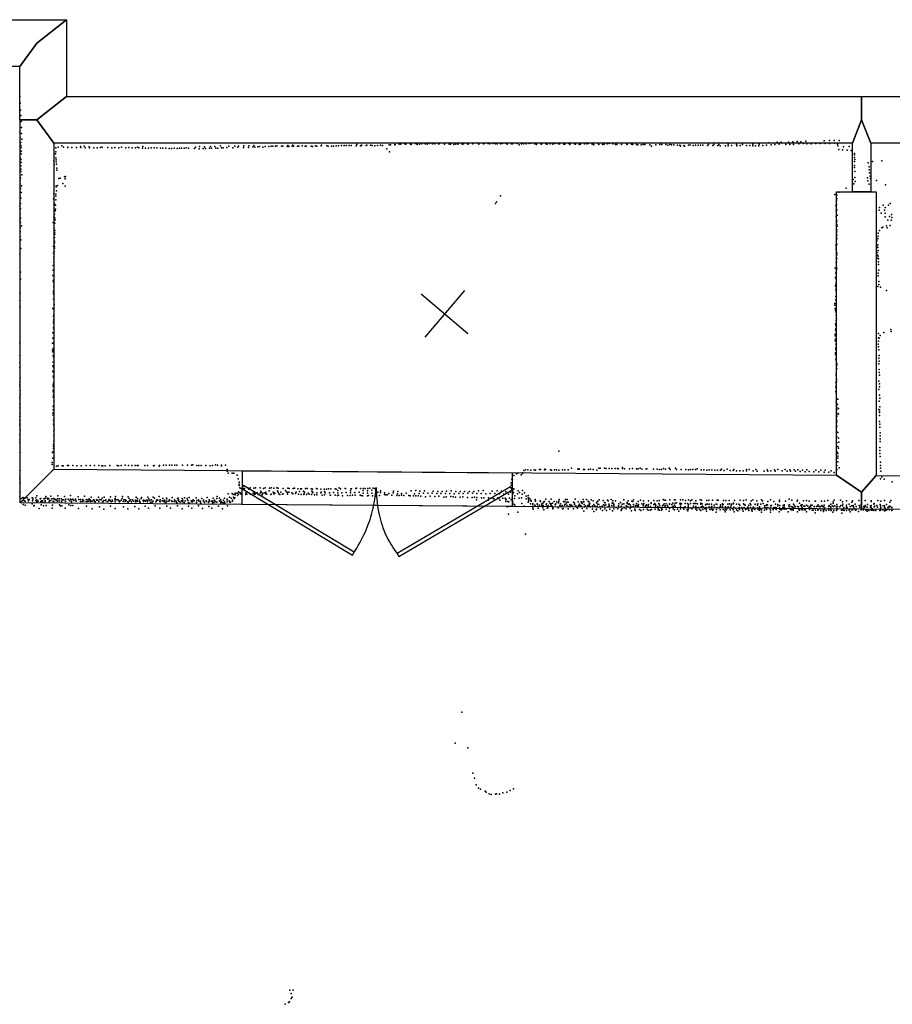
# Model space of a CAD drawing. Header units: millimetres. Extents: x -32813 to 10799, y -19025 to 25907.
# Tile 25 of 31: x -15243 to -9549, y 13025 to 19450. Entities that reach past the tile are written whole.
import ezdxf

# ---------------------------------------------------------------- set-up
doc = ezdxf.new("R2010")
doc.units = ezdxf.units.MM
for name, color, linetype in [('DOORS', 7, 'Continuous'), ('P', 9, 'Continuous'), ('PANOS', 10, 'Continuous'), ('ROOMS', 1, 'Continuous'), ('WALLS', 3, 'Continuous')]:
    doc.layers.add(name, color=color, linetype=linetype)

# ---------------------------------------------------------------- blocks, each defined once
blk = doc.blocks.new('2-Double_3F')
for points in [[(-803.047, 5.11842), (-144.478, 395.382), (-134.282, 378.176), (-792.851, -12.0874), (-803.047, 5.11842)], [(-134.282, 378.176), (-119.32, 354.081), (-109.98, 338.172), (-101.133, 322.376), (-92.7658, 306.684), (-84.8675, 291.087), (-77.4254, 275.576), (-70.4273, 260.141), (-63.861, 244.774), (-57.7142, 229.467), (-51.9747, 214.209), (-46.6303, 198.992), (-41.6688, 183.807), (-37.078, 168.646), (-32.8455, 153.498), (-28.9593, 138.355), (-25.407, 123.208), (-22.1765, 108.049), (-19.2555, 92.867), (-16.6317, 77.6544), (-14.2931, 62.402), (-12.2272, 47.1006), (-10.422, 31.7413), (-8.86523, 16.3152), (-6.96899, -6.96899)], [(-6.96899, -6.96899), (-5.64674, 24.0467), (-4.27553, 44.0225), (-2.51777, 63.4584), (-0.37793, 82.3727), (2.13953, 100.783), (5.03013, 118.709), (8.2894, 136.167), (11.9129, 153.176), (15.8961, 169.754), (20.2346, 185.919), (24.9238, 201.69), (29.9595, 217.085), (35.3369, 232.121), (41.0518, 246.818), (47.0996, 261.192), (53.4758, 275.263), (60.176, 289.048), (67.1957, 302.566), (74.5305, 315.834), (82.1759, 328.872), (90.1273, 341.697), (98.3804, 354.327), (106.931, 366.78), (120.303, 385.169)], [(130.58, 402.327), (799.603, 1.60988), (789.326, -15.5479), (120.303, 385.169), (130.58, 402.327)]]:
    blk.add_lwpolyline(points)

msp = doc.modelspace()

# ---------------------------------------------------------------- linework, layer by layer
at = {"layer": 'DOORS'}
msp.add_lwpolyline([(-13788.8, 16506.9), (-12028.8, 16493.7), (-12030.5, 16273.7), (-13790.4, 16286.9), (-13788.8, 16506.9)], dxfattribs=at)
at = {"layer": 'P'}
for p in [(-15241, 18949), (-15239, 18905), (-15238, 18861), (-15235, 18825), (-15233, 18785), (-15242, 18717), (-15231, 18748), (-15230, 18708), (-15240, 18679), (-15236, 18649), (-15228, 18671), (-12792, 18637), (-12766, 18638), (-12756, 18639), (-12730, 18640), (-12724, 18639), (-12693, 18639), (-12688, 18637), (-12659, 18642), (-12650, 18636), (-12634, 18638), (-12618, 18641), (-12598, 18641), (-12583, 18638), (-12569, 18642), (-12549, 18641), (-12534, 18640), (-12510, 18640), (-12505, 18640), (-12471, 18641), (-12470, 18639), (-12441, 18639), (-12431, 18639), (-12411, 18637), (-12396, 18638), (-12381, 18639), (-12356, 18639), (-12346, 18640), (-12321, 18640), (-12317, 18639), (-12285, 18640), (-12249, 18641), (-12246, 18638), (-12217, 18641), (-12212, 18642), (-12186, 18642), (-12175, 18640), (-12154, 18642), (-12138, 18641), (-12127, 18640), (-12105, 18641), (-12094, 18642), (-12066, 18642), (-12062, 18638), (-12033, 18640), (-12027, 18641), (-11997, 18643), (-11968, 18640), (-11956, 18641), (-11937, 18641), (-11919, 18643), (-11905, 18644), (-11882, 18641), (-11875, 18642), (-11871, 18636), (-11843, 18641), (-11838, 18639), (-11810, 18641), (-11800, 18639), (-11782, 18641), (-11764, 18638), (-11748, 18642), (-11728, 18640), (-11721, 18640), (-11692, 18639), (-11685, 18638), (-11660, 18642), (-11653, 18636), (-11652, 18642), (-11623, 18641), (-11616, 18639), (-11593, 18637), (-11584, 18639), (-11558, 18641), (-11542, 18640), (-11533, 18642), (-11508, 18639), (-11501, 18639), (-11466, 18639), (-11440, 18636), (-11430, 18638), (-11409, 18640), (-11397, 18643), (-11372, 18640), (-11355, 18636), (-11346, 18636), (-11281, 18639), (-11250, 18638), (-11241, 18636), (-11000, 18636), (-10748, 18636), (-10713, 18637), (-10680, 18636), (-10621, 18638), (-10565, 18637), (-10526, 18637), (-10459, 18639), (-10417, 18639), (-10356, 18647), (-10316, 18636), (-10301, 18652), (-10287, 18638), (-10275, 18652), (-10227, 18651), (-10218, 18636), (-10198, 18653), (-10194, 18636), (-10170, 18655), (-10158, 18641), (-10145, 18654), (-10129, 18642), (-10113, 18657), (-10106, 18640), (-10078, 18641), (-10047, 18643), (-10019, 18642), (-9994, 18659), (-9988, 18643), (-9959, 18662), (-9959, 18643), (-9929, 18662), (-9927, 18644), (-9907, 18639), (-9896, 18662), (-15236, 18629), (-15234, 18617), (-15234, 18593), (-15234, 18576), (-15009, 18576), (-15008, 18614), (-15008, 18589), (-14991, 18618), (-14968, 18627), (-14958, 18618), (-14929, 18619), (-14928, 18617), (-14902, 18617), (-14872, 18617), (-14847, 18623), (-14843, 18616), (-14823, 18625), (-14815, 18615), (-14790, 18620), (-14787, 18615), (-14760, 18614), (-14737, 18615), (-14715, 18616), (-14705, 18618), (-14668, 18617), (-14641, 18615), (-14621, 18617), (-14596, 18615), (-14579, 18618), (-14550, 18614), (-14530, 18616), (-14508, 18615), (-14487, 18614), (-14475, 18619), (-14466, 18615), (-14441, 18612), (-14440, 18623), (-14421, 18612), (-14403, 18613), (-14384, 18614), (-14366, 18614), (-14348, 18614), (-14324, 18611), (-14308, 18612), (-14290, 18613), (-14268, 18610), (-14252, 18610), (-14235, 18611), (-14216, 18609), (-14201, 18611), (-14187, 18611), (-14170, 18612), (-14157, 18614), (-14141, 18613), (-14103, 18609), (-14096, 18619), (-14072, 18607), (-14069, 18623), (-14046, 18610), (-14038, 18621), (-14031, 18609), (-14005, 18612), (-13997, 18623), (-13991, 18612), (-13970, 18624), (-13964, 18611), (-13951, 18612), (-13933, 18628), (-13927, 18614), (-13915, 18614), (-13891, 18616), (-13878, 18626), (-13851, 18614), (-13839, 18625), (-13820, 18618), (-13815, 18626), (-13783, 18617), (-13781, 18628), (-13750, 18617), (-13747, 18627), (-13721, 18621), (-13714, 18629), (-13708, 18619), (-13689, 18620), (-13679, 18622), (-13657, 18619), (-13640, 18623), (-13618, 18622), (-13601, 18625), (-13592, 18625), (-13573, 18625), (-13566, 18627), (-13535, 18625), (-13526, 18625), (-13497, 18623), (-13493, 18630), (-13487, 18622), (-13465, 18626), (-13460, 18632), (-13456, 18626), (-13430, 18625), (-13422, 18626), (-13400, 18628), (-13381, 18626), (-13374, 18626), (-13342, 18625), (-13333, 18624), (-13312, 18627), (-13304, 18625), (-13275, 18627), (-13273, 18631), (-13239, 18627), (-13231, 18626), (-13209, 18625), (-13195, 18625), (-13177, 18628), (-13163, 18627), (-13144, 18629), (-13125, 18629), (-13113, 18630), (-13093, 18629), (-13081, 18629), (-13048, 18627), (-13043, 18635), (-13018, 18628), (-13012, 18632), (-13012, 18629), (-12983, 18630), (-12978, 18631), (-12954, 18631), (-12943, 18630), (-12925, 18628), (-12909, 18630), (-12888, 18632), (-12876, 18629), (-12847, 18607), (-12833, 18633), (-12830, 18588), (-12823, 18633), (-12796, 18634), (-11983, 18634), (-11497, 18634), (-11463, 18635), (-11317, 18635), (-11278, 18635), (-11219, 18635), (-11210, 18634), (-11187, 18634), (-11175, 18635), (-11163, 18635), (-11131, 18633), (-11121, 18626), (-11093, 18633), (-11066, 18635), (-11053, 18635), (-11027, 18635), (-11013, 18632), (-10989, 18634), (-10974, 18634), (-10950, 18631), (-10935, 18632), (-10931, 18626), (-10909, 18630), (-10904, 18626), (-10878, 18631), (-10867, 18633), (-10849, 18630), (-10834, 18631), (-10815, 18632), (-10801, 18631), (-10786, 18631), (-10754, 18630), (-10721, 18629), (-10687, 18629), (-10672, 18628), (-10638, 18627), (-10619, 18628), (-10598, 18629), (-10563, 18627), (-10541, 18629), (-10501, 18629), (-10478, 18629), (-10460, 18628), (-10442, 18627), (-10421, 18627), (-10394, 18630), (-10369, 18631), (-10339, 18634), (-10244, 18635), (-9904, 18628), (-9899, 18603), (-9873, 18601), (-9867, 18620), (-9844, 18599), (-9831, 18622), (-9817, 18597), (-9795, 18578), (-15238, 18545), (-15235, 18537), (-15233, 18518), (-15020, 18532), (-15007, 18549), (-15005, 18535), (-15004, 18522), (-15002, 18508), (-9796, 18568), (-9796, 18524), (-9795, 18552), (-9793, 18539), (-9706, 18516), (-9679, 18524), (-9617, 18529), (-15236, 18476), (-15236, 18459), (-15235, 18497), (-15018, 18505), (-15001, 18469), (-15000, 18482), (-9796, 18485), (-9795, 18498), (-9794, 18459), (-9701, 18490), (-9701, 18470), (-9698, 18450), (-15239, 18400), (-15239, 18380), (-15238, 18417), (-15229, 18437), (-14988, 18415), (-14978, 18416), (-14962, 18381), (-14950, 18426), (-14945, 18411), (-14943, 18427), (-9804, 18407), (-9800, 18379), (-9793, 18420), (-9791, 18395), (-9711, 18419), (-9708, 18399), (-9693, 18429), (-9692, 18413), (-9653, 18401), (-15238, 18349), (-15234, 18323), (-15230, 18366), (-15019, 18317), (-15005, 18364), (-15004, 18359), (-15003, 18334), (-14997, 18369), (-14945, 18363), (-9895, 18324), (-9851, 18350), (-9700, 18378), (-9594, 18373), (-15240, 18298), (-15237, 18251), (-15236, 18285), (-15023, 18281), (-15008, 18311), (-15008, 18298), (-15008, 18275), (-12139, 18250), (-12131, 18261), (-12106, 18302), (-9923, 18309), (-9913, 18269), (-9912, 18306), (-9912, 18281), (-9564, 18251), (-15241, 18233), (-15238, 18216), (-15015, 18248), (-15011, 18204), (-15010, 18239), (-15010, 18215), (-9918, 18238), (-9916, 18202), (-9913, 18244), (-9910, 18209), (-9634, 18207), (-9632, 18225), (-9622, 18187), (-9609, 18240), (-9599, 18207), (-9595, 18224), (-9595, 18187), (-9574, 18239), (-15242, 18142), (-15239, 18184), (-15238, 18155), (-15238, 18126), (-15024, 18126), (-15020, 18161), (-15015, 18181), (-15014, 18157), (-15013, 18122), (-15012, 18145), (-9916, 18165), (-9914, 18130), (-9910, 18138), (-9908, 18175), (-9595, 18163), (-9578, 18142), (-9567, 18166), (-9556, 18143), (-9554, 18180), (-9553, 18160), (-15240, 18093), (-15239, 18065), (-15232, 18105), (-15018, 18088), (-15016, 18061), (-15014, 18075), (-9912, 18078), (-9911, 18067), (-9910, 18114), (-9909, 18103), (-9641, 18057), (-9633, 18075), (-9617, 18092), (-9610, 18097), (-9588, 18106), (-9582, 18092), (-9564, 18107), (-15240, 18035), (-15236, 18013), (-15016, 17994), (-15015, 18029), (-15015, 18006), (-15013, 18051), (-9913, 18032), (-9911, 18020), (-9910, 18044), (-9649, 18025), (-9649, 18007), (-9643, 18020), (-9642, 18038), (-15236, 17958), (-15022, 17972), (-15018, 17937), (-15015, 17971), (-15015, 17959), (-9917, 17979), (-9915, 17962), (-9915, 17951), (-9911, 17986), (-9648, 17969), (-9647, 17932), (-9644, 17982), (-9644, 17964), (-9641, 17944), (-15242, 17923), (-15022, 17926), (-15020, 17904), (-15020, 17870), (-15019, 17892), (-9914, 17870), (-9912, 17893), (-9911, 17916), (-9910, 17928), (-9646, 17913), (-9644, 17894), (-9641, 17907), (-9640, 17871), (-9639, 17889), (-15237, 17803), (-15024, 17847), (-15024, 17815), (-9921, 17829), (-9916, 17864), (-9916, 17802), (-9913, 17836), (-9912, 17825), (-9639, 17852), (-9638, 17815), (-15238, 17757), (-15027, 17780), (-15024, 17748), (-15022, 17737), (-15021, 17781), (-9919, 17768), (-9918, 17796), (-9916, 17757), (-9641, 17797), (-9641, 17778), (-9638, 17741), (-15023, 17681), (-15021, 17704), (-15020, 17714), (-9919, 17712), (-9918, 17723), (-9917, 17689), (-9916, 17678), (-9915, 17735), (-9643, 17709), (-9636, 17722), (-9626, 17704), (-9587, 17684), (-15242, 17618), (-15239, 17666), (-15022, 17670), (-15022, 17659), (-15022, 17626), (-9918, 17644), (-9917, 17622), (-15242, 17577), (-15027, 17565), (-15021, 17560), (-15018, 17592), (-9923, 17599), (-9923, 17588), (-9921, 17566), (-9920, 17555), (-9917, 17544), (-15023, 17515), (-15023, 17482), (-15021, 17527), (-15021, 17494), (-9915, 17522), (-9915, 17488), (-9914, 17499), (-15023, 17471), (-15023, 17442), (-15023, 17438), (-9919, 17466), (-9919, 17421), (-9918, 17455), (-9917, 17432), (-9559, 17428), (-9556, 17415), (-15027, 17407), (-15026, 17373), (-15023, 17405), (-15022, 17372), (-9922, 17399), (-9921, 17388), (-9921, 17354), (-9919, 17366), (-9639, 17403), (-9639, 17375), (-9639, 17352), (-9635, 17371), (-9628, 17390), (-9605, 17408), (-15242, 17341), (-15028, 17340), (-15028, 17294), (-15025, 17304), (-15022, 17337), (-9918, 17332), (-9917, 17310), (-9917, 17298), (-9641, 17333), (-9640, 17315), (-9637, 17296), (-15241, 17259), (-15027, 17282), (-15024, 17259), (-15023, 17248), (-9920, 17277), (-9919, 17265), (-9917, 17231), (-9916, 17242), (-9636, 17241), (-9635, 17259), (-9635, 17222), (-15242, 17181), (-15241, 17213), (-15027, 17191), (-15025, 17215), (-15023, 17182), (-9912, 17207), (-9911, 17196), (-9911, 17174), (-9636, 17204), (-9634, 17167), (-15239, 17113), (-15027, 17157), (-15024, 17125), (-15023, 17148), (-15022, 17115), (-9915, 17140), (-9915, 17128), (-9914, 17094), (-9913, 17105), (-9634, 17148), (-9633, 17130), (-15242, 17056), (-15241, 17084), (-15241, 17069), (-15240, 17032), (-15024, 17068), (-15024, 17056), (-15024, 17032), (-15022, 17079), (-9917, 17083), (-9917, 17049), (-9915, 17060), (-9636, 17092), (-9636, 17036), (-9633, 17074), (-9632, 17055), (-15241, 16991), (-15241, 16978), (-15239, 17006), (-15025, 17022), (-15024, 16987), (-15023, 17000), (-9917, 17025), (-9915, 17013), (-9914, 16979), (-9905, 16974), (-9632, 16999), (-9631, 16980), (-15241, 16942), (-15241, 16918), (-15024, 16929), (-15024, 16905), (-15021, 16964), (-15021, 16918), (-9915, 16955), (-9914, 16944), (-9912, 16907), (-9911, 16919), (-9907, 16939), (-9901, 16914), (-9636, 16906), (-9634, 16961), (-9632, 16905), (-9631, 16924), (-15241, 16860), (-15239, 16885), (-15026, 16882), (-15024, 16869), (-15020, 16847), (-9911, 16872), (-9910, 16883), (-9910, 16860), (-9910, 16836), (-9901, 16878), (-9633, 16892), (-9632, 16886), (-9632, 16867), (-15242, 16835), (-15242, 16814), (-15241, 16805), (-15240, 16774), (-15022, 16835), (-15022, 16810), (-15021, 16800), (-15017, 16777), (-9913, 16789), (-9910, 16824), (-9910, 16800), (-9633, 16829), (-9630, 16811), (-9630, 16792), (-15242, 16709), (-15241, 16742), (-15021, 16739), (-15020, 16764), (-9914, 16764), (-9911, 16728), (-9904, 16757), (-9900, 16719), (-9629, 16754), (-9629, 16716), (-9628, 16735), (-15242, 16691), (-15023, 16664), (-15023, 16652), (-15022, 16678), (-15021, 16702), (-9910, 16690), (-9905, 16664), (-9901, 16655), (-9899, 16693), (-9631, 16658), (-9629, 16697), (-15240, 16625), (-15028, 16625), (-15026, 16588), (-15024, 16630), (-11726, 16634), (-9909, 16628), (-9905, 16602), (-9905, 16589), (-9904, 16620), (-9631, 16639), (-9630, 16620), (-9628, 16600), (-15031, 16560), (-15030, 16548), (-15003, 16537), (-14992, 16538), (-14966, 16538), (-14960, 16539), (-14930, 16540), (-14924, 16542), (-14896, 16540), (-14869, 16539), (-14841, 16538), (-14809, 16540), (-14783, 16540), (-14754, 16541), (-14726, 16542), (-14706, 16539), (-14700, 16538), (-14684, 16539), (-14655, 16540), (-14607, 16541), (-14599, 16538), (-14580, 16541), (-14555, 16543), (-14533, 16542), (-14512, 16541), (-14489, 16542), (-14476, 16540), (-14469, 16541), (-14426, 16542), (-14408, 16541), (-14370, 16539), (-14365, 16542), (-14332, 16537), (-14330, 16540), (-14304, 16544), (-14286, 16544), (-14265, 16544), (-14249, 16544), (-14231, 16544), (-14217, 16543), (-14181, 16544), (-14148, 16543), (-14121, 16543), (-14112, 16546), (-14088, 16541), (-14073, 16541), (-14059, 16540), (-14029, 16540), (-14000, 16539), (-13984, 16541), (-13965, 16545), (-13953, 16544), (-13927, 16543), (-13927, 16538), (-13900, 16543), (-11852, 16516), (-11817, 16518), (-11642, 16523), (-11601, 16518), (-11595, 16519), (-11592, 16517), (-11519, 16517), (-11501, 16516), (-11464, 16523), (-11456, 16524), (-11427, 16523), (-11417, 16521), (-11397, 16521), (-11380, 16522), (-11358, 16521), (-11343, 16522), (-11337, 16520), (-11310, 16529), (-11309, 16521), (-11296, 16519), (-11264, 16520), (-11244, 16521), (-11219, 16520), (-11208, 16520), (-11194, 16523), (-11183, 16518), (-11154, 16519), (-11150, 16520), (-11107, 16517), (-11083, 16517), (-11067, 16515), (-11055, 16515), (-11042, 16521), (-11029, 16517), (-11006, 16523), (-10964, 16524), (-10958, 16516), (-10927, 16515), (-10865, 16515), (-10833, 16515), (-10822, 16520), (-10663, 16518), (-10626, 16517), (-10584, 16516), (-10501, 16515), (-10482, 16516), (-10439, 16516), (-10248, 16516), (-9910, 16540), (-9904, 16564), (-9896, 16525), (-9627, 16562), (-9627, 16542), (-9625, 16523), (-15242, 16509), (-15242, 16467), (-15242, 16452), (-13889, 16514), (-13889, 16504), (-13882, 16491), (-13856, 16491), (-13846, 16490), (-13824, 16477), (-13817, 16455), (-12031, 16452), (-12019, 16475), (-12002, 16486), (-11992, 16490), (-11971, 16480), (-11963, 16488), (-11962, 16494), (-11953, 16509), (-11943, 16512), (-11927, 16513), (-11908, 16511), (-11885, 16512), (-11878, 16510), (-11845, 16514), (-11819, 16513), (-11813, 16514), (-11780, 16513), (-11772, 16510), (-11753, 16513), (-11741, 16512), (-11726, 16511), (-11700, 16513), (-11685, 16512), (-11663, 16512), (-11565, 16514), (-11557, 16514), (-11532, 16514), (-11476, 16510), (-10998, 16514), (-10896, 16514), (-10879, 16513), (-10850, 16514), (-10797, 16513), (-10779, 16512), (-10760, 16510), (-10744, 16512), (-10726, 16512), (-10706, 16511), (-10689, 16511), (-10669, 16511), (-10646, 16508), (-10607, 16508), (-10587, 16508), (-10565, 16507), (-10544, 16507), (-10523, 16506), (-10501, 16506), (-10457, 16506), (-10431, 16504), (-10386, 16504), (-10365, 16512), (-10361, 16504), (-10342, 16506), (-10318, 16513), (-10314, 16504), (-10296, 16514), (-10267, 16506), (-10236, 16504), (-10217, 16512), (-10213, 16505), (-10190, 16512), (-10180, 16503), (-10166, 16513), (-10151, 16502), (-10135, 16511), (-10118, 16500), (-10106, 16512), (-10092, 16501), (-10060, 16500), (-10047, 16510), (-10028, 16499), (-10016, 16510), (-9994, 16498), (-9987, 16511), (-9964, 16497), (-9949, 16507), (-9928, 16496), (-9911, 16514), (-9625, 16455), (-9624, 16504), (-9617, 16466), (-9602, 16451), (-15242, 16427), (-13811, 16420), (-13811, 16411), (-13810, 16432), (-13806, 16395), (-13797, 16390), (-13786, 16392), (-13776, 16390), (-13751, 16394), (-13738, 16395), (-13716, 16394), (-13705, 16395), (-13674, 16396), (-13653, 16391), (-13641, 16396), (-13612, 16394), (-13603, 16396), (-13585, 16394), (-13564, 16396), (-13556, 16393), (-13523, 16390), (-13494, 16393), (-13485, 16392), (-13459, 16391), (-13450, 16393), (-13428, 16388), (-13410, 16388), (-13403, 16388), (-13377, 16391), (-13367, 16391), (-13340, 16388), (-13307, 16390), (-13301, 16389), (-13278, 16387), (-13256, 16387), (-13241, 16387), (-13227, 16388), (-13212, 16389), (-13185, 16388), (-13178, 16387), (-13158, 16395), (-13150, 16389), (-13119, 16392), (-13116, 16390), (-13083, 16389), (-13078, 16389), (-13050, 16392), (-13045, 16393), (-13020, 16391), (-13002, 16392), (-12989, 16392), (-12971, 16392), (-12959, 16393), (-12936, 16393), (-12925, 16392), (-12037, 16428), (-12035, 16412), (-12035, 16396), (-12028, 16448), (-12018, 16388), (-9550, 16435), (-15241, 16367), (-15241, 16337), (-15232, 16325), (-15222, 16332), (-15219, 16330), (-15216, 16323), (-15208, 16330), (-15195, 16331), (-15161, 16329), (-15157, 16327), (-15137, 16329), (-15130, 16344), (-15110, 16323), (-15104, 16326), (-15085, 16323), (-15077, 16327), (-15073, 16338), (-15063, 16327), (-15052, 16325), (-15039, 16341), (-15034, 16324), (-15023, 16326), (-14996, 16324), (-14994, 16342), (-14985, 16323), (-14983, 16323), (-14969, 16323), (-14951, 16339), (-14941, 16322), (-14926, 16322), (-14912, 16345), (-14862, 16337), (-14820, 16340), (-14789, 16324), (-14776, 16335), (-14729, 16334), (-14705, 16327), (-14692, 16334), (-14650, 16337), (-14619, 16326), (-14617, 16339), (-14575, 16325), (-14572, 16339), (-14534, 16337), (-14528, 16325), (-14483, 16334), (-14475, 16326), (-14451, 16325), (-14449, 16333), (-14407, 16335), (-14400, 16324), (-14371, 16334), (-14363, 16327), (-14333, 16338), (-14308, 16326), (-14284, 16327), (-14282, 16324), (-14248, 16333), (-14213, 16326), (-14208, 16328), (-14182, 16325), (-14167, 16330), (-14149, 16325), (-14138, 16332), (-14092, 16331), (-14054, 16326), (-14019, 16332), (-13981, 16327), (-13957, 16326), (-13955, 16338), (-13939, 16328), (-13907, 16327), (-13889, 16322), (-13882, 16356), (-13873, 16335), (-13863, 16328), (-13856, 16359), (-13850, 16352), (-13848, 16335), (-13843, 16325), (-13841, 16353), (-13838, 16329), (-13836, 16350), (-13834, 16360), (-13823, 16360), (-13821, 16345), (-13816, 16353), (-13815, 16369), (-13807, 16365), (-13801, 16361), (-13799, 16357), (-13794, 16351), (-13768, 16362), (-13767, 16351), (-13761, 16355), (-13748, 16362), (-13747, 16386), (-13739, 16353), (-13720, 16360), (-13712, 16360), (-13712, 16353), (-13706, 16353), (-13693, 16362), (-13686, 16351), (-13674, 16360), (-13670, 16373), (-13665, 16365), (-13660, 16349), (-13657, 16359), (-13646, 16363), (-13637, 16367), (-13637, 16356), (-13631, 16354), (-13615, 16375), (-13605, 16352), (-13601, 16355), (-13588, 16366), (-13584, 16357), (-13583, 16363), (-13578, 16358), (-13561, 16376), (-13556, 16366), (-13551, 16356), (-13546, 16351), (-13538, 16367), (-13528, 16353), (-13523, 16356), (-13508, 16378), (-13501, 16370), (-13495, 16364), (-13495, 16355), (-13486, 16368), (-13468, 16362), (-13460, 16356), (-13443, 16358), (-13441, 16364), (-13438, 16368), (-13424, 16355), (-13417, 16372), (-13406, 16352), (-13390, 16373), (-13389, 16351), (-13387, 16361), (-13385, 16367), (-13372, 16351), (-13360, 16360), (-13355, 16354), (-13338, 16351), (-13336, 16374), (-13332, 16386), (-13332, 16362), (-13329, 16368), (-13320, 16349), (-13305, 16363), (-13304, 16350), (-13277, 16363), (-13275, 16368), (-13269, 16348), (-13254, 16350), (-13253, 16372), (-13250, 16363), (-13222, 16362), (-13218, 16347), (-13214, 16347), (-13195, 16365), (-13185, 16347), (-13169, 16346), (-13168, 16377), (-13167, 16363), (-13163, 16347), (-13140, 16362), (-13136, 16344), (-13112, 16364), (-13103, 16346), (-13087, 16346), (-13085, 16375), (-13084, 16363), (-13071, 16348), (-13057, 16365), (-13054, 16348), (-13028, 16367), (-13022, 16347), (-13014, 16346), (-13005, 16344), (-13001, 16377), (-13001, 16361), (-12973, 16376), (-12973, 16361), (-12973, 16344), (-12966, 16346), (-12946, 16361), (-12944, 16379), (-12940, 16342), (-12924, 16343), (-12918, 16361), (-12917, 16341), (-12916, 16380), (-12911, 16365), (-12907, 16366), (-12894, 16345), (-12889, 16364), (-12888, 16375), (-12863, 16351), (-12862, 16362), (-12854, 16349), (-12846, 16350), (-12834, 16358), (-12815, 16347), (-12806, 16362), (-12803, 16374), (-12782, 16346), (-12778, 16357), (-12775, 16371), (-12767, 16345), (-12751, 16359), (-12751, 16347), (-12736, 16346), (-12722, 16360), (-12704, 16345), (-12696, 16344), (-12689, 16376), (-12674, 16343), (-12666, 16357), (-12658, 16378), (-12657, 16343), (-12642, 16343), (-12637, 16358), (-12631, 16374), (-12626, 16340), (-12607, 16361), (-12601, 16376), (-12594, 16336), (-12579, 16361), (-12565, 16340), (-12551, 16361), (-12544, 16374), (-12534, 16338), (-12522, 16358), (-12515, 16372), (-12507, 16340), (-12494, 16358), (-12486, 16372), (-12475, 16335), (-12465, 16358), (-12460, 16336), (-12457, 16373), (-12436, 16358), (-12429, 16339), (-12427, 16375), (-12415, 16337), (-12407, 16357), (-12399, 16335), (-12398, 16372), (-12377, 16358), (-12369, 16372), (-12368, 16334), (-12352, 16337), (-12349, 16358), (-12340, 16371), (-12321, 16333), (-12319, 16361), (-12309, 16372), (-12291, 16332), (-12289, 16361), (-12280, 16371), (-12275, 16334), (-12261, 16358), (-12261, 16332), (-12250, 16375), (-12231, 16358), (-12230, 16329), (-12219, 16377), (-12214, 16330), (-12202, 16356), (-12184, 16329), (-12172, 16359), (-12168, 16328), (-12160, 16373), (-12153, 16326), (-12150, 16324), (-12143, 16358), (-12128, 16376), (-12122, 16330), (-12117, 16325), (-12113, 16356), (-12099, 16374), (-12091, 16328), (-12084, 16354), (-12076, 16328), (-12071, 16370), (-12054, 16355), (-12046, 16327), (-12041, 16368), (-12030, 16329), (-12024, 16383), (-12024, 16356), (-12020, 16365), (-12015, 16325), (-12013, 16342), (-11994, 16356), (-11991, 16375), (-11984, 16328), (-11981, 16365), (-11968, 16330), (-11964, 16353), (-11962, 16378), (-11950, 16363), (-11939, 16340), (-11939, 16323), (-11926, 16346), (-11926, 16333), (-11922, 16327), (-11914, 16326), (-10222, 16322), (-15240, 16307), (-15221, 16287), (-15214, 16310), (-15207, 16282), (-15206, 16309), (-15187, 16319), (-15186, 16310), (-15180, 16319), (-15162, 16290), (-15159, 16310), (-15157, 16316), (-15150, 16277), (-15148, 16281), (-15137, 16312), (-15132, 16307), (-15131, 16316), (-15122, 16308), (-15115, 16261), (-15105, 16307), (-15102, 16284), (-15101, 16310), (-15093, 16311), (-15093, 16304), (-15087, 16278), (-15077, 16313), (-15077, 16305), (-15069, 16280), (-15059, 16321), (-15050, 16306), (-15049, 16312), (-15048, 16310), (-15040, 16312), (-15030, 16262), (-15028, 16282), (-15024, 16308), (-15021, 16307), (-15016, 16321), (-15006, 16320), (-15005, 16312), (-14996, 16308), (-14995, 16308), (-14985, 16310), (-14982, 16284), (-14977, 16277), (-14970, 16307), (-14969, 16309), (-14967, 16278), (-14961, 16316), (-14954, 16317), (-14946, 16263), (-14943, 16309), (-14943, 16305), (-14923, 16284), (-14918, 16313), (-14915, 16310), (-14912, 16321), (-14908, 16279), (-14904, 16304), (-14903, 16317), (-14895, 16321), (-14895, 16279), (-14889, 16312), (-14879, 16318), (-14878, 16321), (-14874, 16309), (-14858, 16261), (-14856, 16320), (-14847, 16320), (-14845, 16306), (-14835, 16307), (-14833, 16318), (-14831, 16320), (-14831, 16310), (-14824, 16309), (-14809, 16320), (-14808, 16305), (-14806, 16275), (-14799, 16317), (-14798, 16305), (-14796, 16308), (-14786, 16310), (-14783, 16318), (-14781, 16306), (-14775, 16308), (-14770, 16258), (-14769, 16309), (-14762, 16318), (-14757, 16315), (-14754, 16305), (-14750, 16304), (-14742, 16317), (-14742, 16315), (-14732, 16314), (-14727, 16305), (-14721, 16272), (-14720, 16319), (-14711, 16316), (-14702, 16302), (-14700, 16304), (-14697, 16313), (-14684, 16312), (-14681, 16318), (-14673, 16306), (-14662, 16314), (-14661, 16310), (-14659, 16319), (-14653, 16313), (-14650, 16276), (-14647, 16304), (-14640, 16314), (-14637, 16308), (-14621, 16317), (-14620, 16303), (-14620, 16303), (-14619, 16260), (-14618, 16316), (-14609, 16316), (-14600, 16316), (-14594, 16304), (-14592, 16310), (-14589, 16305), (-14581, 16315), (-14567, 16307), (-14565, 16272), (-14564, 16316), (-14555, 16316), (-14555, 16307), (-14549, 16312), (-14540, 16303), (-14538, 16258), (-14534, 16297), (-14528, 16308), (-14525, 16311), (-14519, 16316), (-14513, 16303), (-14507, 16316), (-14501, 16309), (-14492, 16273), (-14487, 16315), (-14487, 16304), (-14481, 16313), (-14479, 16307), (-14476, 16312), (-14474, 16309), (-14466, 16259), (-14461, 16315), (-14461, 16314), (-14460, 16305), (-14456, 16300), (-14438, 16313), (-14436, 16315), (-14434, 16306), (-14431, 16313), (-14425, 16275), (-14421, 16309), (-14418, 16315), (-14408, 16315), (-14408, 16304), (-14402, 16262), (-14395, 16313), (-14389, 16302), (-14386, 16316), (-14383, 16316), (-14379, 16302), (-14372, 16309), (-14358, 16278), (-14354, 16303), (-14350, 16310), (-14349, 16317), (-14341, 16314), (-14328, 16308), (-14328, 16262), (-14327, 16303), (-14326, 16316), (-14314, 16310), (-14308, 16310), (-14301, 16303), (-14297, 16315), (-14297, 16310), (-14292, 16296), (-14287, 16309), (-14284, 16304), (-14282, 16276), (-14275, 16308), (-14268, 16310), (-14265, 16316), (-14258, 16262), (-14252, 16311), (-14248, 16307), (-14234, 16306), (-14233, 16318), (-14225, 16309), (-14222, 16305), (-14220, 16299), (-14217, 16298), (-14214, 16277), (-14208, 16312), (-14206, 16317), (-14204, 16308), (-14195, 16302), (-14186, 16311), (-14182, 16259), (-14181, 16305), (-14181, 16304), (-14178, 16315), (-14169, 16300), (-14162, 16310), (-14147, 16315), (-14146, 16312), (-14142, 16299), (-14142, 16276), (-14137, 16295), (-14125, 16310), (-14121, 16304), (-14119, 16262), (-14117, 16309), (-14115, 16304), (-14110, 16317), (-14105, 16310), (-14089, 16300), (-14086, 16312), (-14077, 16316), (-14076, 16277), (-14074, 16309), (-14073, 16309), (-14064, 16308), (-14062, 16298), (-14060, 16294), (-14051, 16261), (-14044, 16308), (-14043, 16315), (-14036, 16300), (-14026, 16311), (-14024, 16307), (-14010, 16299), (-14008, 16274), (-14006, 16316), (-14006, 16308), (-13993, 16308), (-13989, 16262), (-13986, 16306), (-13985, 16294), (-13983, 16299), (-13982, 16310), (-13973, 16300), (-13971, 16315), (-13966, 16305), (-13957, 16301), (-13945, 16276), (-13939, 16310), (-13937, 16309), (-13931, 16298), (-13930, 16316), (-13926, 16303), (-13922, 16299), (-13920, 16259), (-13916, 16298), (-13912, 16314), (-13907, 16303), (-13904, 16296), (-13890, 16316), (-13888, 16303), (-13886, 16278), (-13877, 16310), (-13872, 16302), (-13868, 16301), (-13855, 16314), (-13854, 16309), (-12263, 16318), (-12185, 16315), (-12110, 16314), (-12071, 16318), (-12070, 16307), (-12068, 16321), (-12063, 16272), (-12058, 16305), (-12051, 16303), (-12035, 16317), (-12025, 16304), (-12019, 16288), (-12013, 16282), (-11967, 16293), (-11951, 16276), (-11925, 16302), (-11922, 16319), (-11920, 16311), (-11910, 16290), (-11907, 16314), (-11905, 16309), (-11895, 16294), (-11895, 16285), (-11895, 16264), (-11881, 16283), (-11880, 16320), (-11880, 16278), (-11877, 16311), (-11877, 16308), (-11867, 16290), (-11864, 16285), (-11860, 16263), (-11850, 16282), (-11847, 16311), (-11845, 16306), (-11836, 16290), (-11835, 16282), (-11830, 16296), (-11829, 16265), (-11827, 16280), (-11822, 16303), (-11818, 16306), (-11810, 16321), (-11808, 16285), (-11806, 16290), (-11801, 16262), (-11797, 16265), (-11794, 16279), (-11788, 16303), (-11787, 16307), (-11781, 16292), (-11778, 16285), (-11776, 16275), (-11775, 16321), (-11775, 16290), (-11769, 16275), (-11766, 16295), (-11765, 16265), (-11764, 16258), (-11756, 16307), (-11748, 16285), (-11744, 16290), (-11737, 16304), (-11730, 16264), (-11727, 16297), (-11725, 16308), (-11723, 16320), (-11719, 16280), (-11717, 16275), (-11713, 16290), (-11712, 16273), (-11703, 16280), (-11702, 16259), (-11696, 16261), (-11694, 16305), (-11692, 16303), (-11687, 16282), (-11686, 16307), (-11683, 16289), (-11681, 16320), (-11674, 16298), (-11673, 16301), (-11672, 16283), (-11671, 16320), (-11665, 16301), (-11664, 16274), (-11663, 16259), (-11653, 16287), (-11650, 16277), (-11642, 16283), (-11636, 16275), (-11630, 16302), (-11629, 16258), (-11623, 16296), (-11622, 16286), (-11618, 16321), (-11613, 16278), (-11608, 16270), (-11604, 16263), (-11599, 16304), (-11596, 16279), (-11589, 16288), (-11588, 16279), (-11582, 16278), (-11580, 16304), (-11578, 16299), (-11573, 16294), (-11573, 16261), (-11567, 16304), (-11566, 16319), (-11561, 16303), (-11559, 16287), (-11557, 16271), (-11552, 16277), (-11544, 16319), (-11542, 16260), (-11535, 16279), (-11534, 16309), (-11527, 16288), (-11527, 16280), (-11526, 16302), (-11522, 16290), (-11521, 16272), (-11513, 16318), (-11506, 16272), (-11505, 16278), (-11501, 16310), (-11496, 16286), (-11490, 16278), (-11479, 16298), (-11476, 16302), (-11475, 16275), (-11470, 16309), (-11470, 16288), (-11464, 16287), (-11461, 16316), (-11458, 16271), (-11455, 16272), (-11453, 16259), (-11443, 16276), (-11436, 16312), (-11433, 16285), (-11428, 16300), (-11427, 16280), (-11424, 16258), (-11422, 16298), (-11418, 16285), (-11408, 16315), (-11404, 16271), (-11403, 16311), (-11399, 16289), (-11397, 16273), (-11396, 16279), (-11384, 16320), (-11380, 16279), (-11377, 16295), (-11373, 16310), (-11372, 16298), (-11367, 16289), (-11367, 16258), (-11365, 16287), (-11365, 16277), (-11356, 16311), (-11351, 16268), (-11340, 16259), (-11335, 16277), (-11334, 16290), (-11333, 16270), (-11323, 16300), (-11318, 16276), (-11311, 16288), (-11311, 16258), (-11301, 16290), (-11300, 16316), (-11298, 16264), (-11286, 16277), (-11285, 16259), (-11279, 16300), (-11278, 16292), (-11274, 16274), (-11273, 16310), (-11270, 16289), (-11266, 16291), (-11260, 16284), (-11260, 16260), (-11255, 16273), (-11254, 16269), (-11249, 16309), (-11242, 16306), (-11239, 16273), (-11238, 16286), (-11237, 16317), (-11225, 16273), (-11224, 16279), (-11218, 16293), (-11215, 16279), (-11209, 16274), (-11208, 16307), (-11208, 16275), (-11207, 16283), (-11205, 16287), (-11193, 16314), (-11184, 16291), (-11175, 16278), (-11173, 16310), (-11172, 16287), (-11171, 16294), (-11159, 16277), (-11159, 16273), (-11153, 16280), (-11152, 16284), (-11143, 16276), (-11139, 16311), (-11139, 16311), (-11139, 16287), (-11127, 16274), (-11123, 16298), (-11122, 16293), (-11106, 16286), (-11105, 16313), (-11105, 16266), (-11098, 16292), (-11096, 16286), (-11095, 16274), (-11092, 16282), (-11084, 16310), (-11078, 16274), (-11076, 16260), (-11073, 16293), (-11071, 16288), (-11070, 16312), (-11065, 16277), (-11057, 16265), (-11049, 16277), (-11045, 16320), (-11044, 16282), (-11037, 16314), (-11037, 16290), (-11033, 16276), (-11030, 16277), (-11028, 16314), (-11024, 16290), (-11015, 16279), (-11014, 16271), (-11003, 16291), (-11003, 16289), (-11003, 16260), (-11001, 16316), (-10987, 16286), (-10983, 16274), (-10980, 16295), (-10979, 16273), (-10978, 16259), (-10971, 16316), (-10971, 16282), (-10966, 16317), (-10966, 16296), (-10966, 16274), (-10966, 16270), (-10957, 16298), (-10936, 16291), (-10933, 16295), (-10932, 16288), (-10932, 16276), (-10931, 16316), (-10930, 16259), (-10928, 16270), (-10924, 16290), (-10916, 16316), (-10915, 16265), (-10906, 16270), (-10900, 16293), (-10900, 16271), (-10899, 16313), (-10886, 16294), (-10882, 16266), (-10881, 16276), (-10879, 16318), (-10878, 16286), (-10868, 16265), (-10866, 16293), (-10865, 16311), (-10858, 16318), (-10858, 16258), (-10847, 16293), (-10847, 16275), (-10847, 16272), (-10838, 16292), (-10830, 16310), (-10830, 16293), (-10830, 16273), (-10822, 16264), (-10820, 16290), (-10814, 16267), (-10803, 16318), (-10799, 16289), (-10798, 16295), (-10796, 16272), (-10793, 16314), (-10790, 16290), (-10788, 16276), (-10780, 16269), (-10773, 16260), (-10768, 16285), (-10763, 16289), (-10763, 16268), (-10759, 16312), (-10754, 16288), (-10747, 16315), (-10745, 16289), (-10744, 16271), (-10729, 16288), (-10729, 16263), (-10728, 16274), (-10728, 16259), (-10726, 16273), (-10723, 16314), (-10712, 16283), (-10710, 16270), (-10699, 16288), (-10694, 16288), (-10692, 16268), (-10691, 16315), (-10686, 16315), (-10685, 16265), (-10677, 16264), (-10674, 16270), (-10670, 16285), (-10669, 16274), (-10658, 16290), (-10656, 16285), (-10656, 16271), (-10652, 16287), (-10651, 16313), (-10638, 16271), (-10637, 16261), (-10635, 16313), (-10624, 16262), (-10623, 16289), (-10620, 16271), (-10614, 16313), (-10611, 16291), (-10607, 16269), (-10602, 16270), (-10600, 16282), (-10599, 16289), (-10592, 16260), (-10587, 16290), (-10585, 16296), (-10584, 16269), (-10578, 16313), (-10578, 16312), (-10571, 16262), (-10565, 16289), (-10550, 16289), (-10548, 16268), (-10548, 16260), (-10547, 16266), (-10543, 16283), (-10541, 16315), (-10530, 16268), (-10521, 16290), (-10520, 16312), (-10516, 16287), (-10515, 16266), (-10509, 16283), (-10503, 16316), (-10503, 16259), (-10492, 16270), (-10490, 16270), (-10486, 16283), (-10476, 16293), (-10475, 16268), (-10473, 16284), (-10470, 16311), (-10461, 16263), (-10460, 16316), (-10459, 16258), (-10455, 16270), (-10443, 16288), (-10443, 16286), (-10433, 16311), (-10429, 16283), (-10428, 16264), (-10426, 16290), (-10416, 16271), (-10406, 16288), (-10406, 16261), (-10402, 16316), (-10396, 16310), (-10391, 16294), (-10384, 16278), (-10381, 16266), (-10374, 16264), (-10373, 16281), (-10370, 16285), (-10369, 16263), (-10363, 16284), (-10361, 16307), (-10361, 16268), (-10344, 16317), (-10343, 16266), (-10341, 16280), (-10338, 16279), (-10323, 16267), (-10322, 16307), (-10312, 16288), (-10312, 16266), (-10304, 16265), (-10296, 16286), (-10295, 16277), (-10286, 16315), (-10285, 16306), (-10285, 16265), (-10283, 16280), (-10264, 16267), (-10262, 16280), (-10254, 16285), (-10254, 16277), (-10254, 16266), (-10253, 16264), (-10245, 16309), (-10224, 16282), (-10223, 16271), (-10219, 16284), (-10210, 16274), (-10205, 16314), (-10202, 16271), (-10198, 16269), (-10194, 16288), (-10193, 16266), (-10188, 16280), (-10182, 16272), (-10169, 16309), (-10168, 16315), (-10168, 16274), (-10162, 16272), (-10154, 16295), (-10146, 16283), (-10143, 16280), (-10141, 16274), (-10138, 16284), (-10138, 16264), (-10129, 16310), (-10127, 16276), (-10120, 16275), (-10109, 16313), (-10109, 16283), (-10100, 16275), (-10092, 16268), (-10091, 16309), (-10085, 16274), (-10081, 16280), (-10080, 16282), (-10079, 16263), (-10071, 16283), (-10059, 16274), (-10058, 16261), (-10052, 16308), (-10051, 16309), (-10044, 16273), (-10037, 16275), (-10032, 16284), (-10026, 16274), (-10022, 16260), (-10017, 16273), (-10012, 16309), (-10009, 16280), (-10002, 16273), (-9998, 16271), (-9993, 16283), (-9991, 16309), (-9991, 16266), (-9970, 16312), (-9965, 16260), (-9964, 16276), (-9962, 16281), (-9954, 16273), (-9950, 16289), (-9950, 16267), (-9941, 16278), (-9936, 16293), (-9935, 16303), (-9933, 16273), (-9929, 16314), (-9923, 16277), (-9913, 16271), (-9912, 16287), (-9908, 16261), (-9906, 16274), (-9891, 16271), (-9888, 16315), (-9884, 16279), (-9875, 16278), (-9874, 16303), (-9871, 16289), (-9866, 16266), (-9851, 16260), (-9849, 16311), (-9847, 16282), (-9847, 16272), (-9847, 16271), (-9844, 16264), (-9831, 16288), (-9824, 16274), (-9814, 16301), (-9813, 16278), (-9809, 16311), (-9805, 16280), (-9802, 16273), (-9801, 16262), (-9791, 16288), (-9785, 16274), (-9767, 16313), (-9766, 16280), (-9760, 16269), (-9753, 16286), (-9752, 16279), (-9751, 16303), (-9738, 16258), (-9735, 16273), (-9733, 16268), (-9726, 16312), (-9726, 16279), (-9724, 16274), (-9714, 16270), (-9711, 16287), (-9692, 16270), (-9691, 16278), (-9688, 16268), (-9687, 16310), (-9687, 16307), (-9687, 16279), (-9681, 16259), (-9669, 16288), (-9668, 16293), (-9667, 16271), (-9662, 16275), (-9649, 16280), (-9646, 16269), (-9643, 16312), (-9628, 16287), (-9627, 16277), (-9626, 16261), (-9624, 16266), (-9623, 16309), (-9609, 16277), (-9601, 16312), (-9600, 16277), (-9599, 16268), (-9596, 16262), (-9587, 16287), (-9578, 16267), (-9572, 16267), (-9569, 16275), (-9565, 16301), (-9561, 16273), (-9558, 16312), (-9553, 16268), (-14693, 16257), (-12053, 16224), (-11993, 16236), (-11893, 16257), (-11823, 16252), (-11562, 16242), (-11505, 16255), (-11497, 16240), (-11482, 16252), (-11480, 16257), (-11439, 16248), (-11414, 16247), (-11392, 16257), (-11375, 16246), (-11319, 16248), (-11317, 16255), (-11316, 16256), (-11250, 16245), (-11229, 16257), (-11226, 16248), (-11198, 16253), (-11190, 16248), (-11173, 16254), (-11148, 16255), (-11143, 16249), (-11129, 16249), (-11121, 16254), (-11097, 16255), (-11076, 16251), (-11067, 16249), (-11056, 16250), (-11050, 16257), (-11024, 16257), (-11004, 16244), (-10971, 16251), (-10951, 16257), (-10943, 16244), (-10909, 16257), (-10888, 16251), (-10883, 16246), (-10880, 16257), (-10832, 16255), (-10824, 16249), (-10808, 16254), (-10799, 16248), (-10786, 16254), (-10763, 16255), (-10761, 16244), (-10740, 16254), (-10723, 16250), (-10718, 16253), (-10698, 16236), (-10696, 16253), (-10673, 16252), (-10652, 16254), (-10641, 16249), (-10639, 16238), (-10630, 16252), (-10608, 16252), (-10587, 16251), (-10581, 16239), (-10566, 16252), (-10556, 16246), (-10545, 16253), (-10526, 16254), (-10522, 16243), (-10506, 16254), (-10490, 16255), (-10485, 16248), (-10468, 16252), (-10463, 16242), (-10445, 16253), (-10424, 16254), (-10415, 16257), (-10415, 16250), (-10403, 16252), (-10402, 16236), (-10382, 16250), (-10369, 16253), (-10347, 16252), (-10344, 16251), (-10343, 16237), (-10327, 16255), (-10326, 16252), (-10307, 16253), (-10287, 16239), (-10284, 16255), (-10277, 16252), (-10269, 16253), (-10254, 16255), (-10242, 16255), (-10228, 16238), (-10214, 16254), (-10206, 16252), (-10199, 16254), (-10197, 16255), (-10197, 16250), (-10168, 16238), (-10160, 16254), (-10155, 16250), (-10141, 16253), (-10134, 16251), (-10123, 16252), (-10115, 16252), (-10110, 16238), (-10089, 16253), (-10072, 16250), (-10068, 16249), (-10065, 16249), (-10052, 16233), (-10051, 16250), (-10034, 16250), (-10032, 16253), (-10015, 16247), (-10001, 16252), (-10001, 16251), (-9997, 16240), (-9991, 16253), (-9981, 16248), (-9964, 16249), (-9951, 16254), (-9947, 16247), (-9937, 16237), (-9930, 16248), (-9913, 16247), (-9910, 16252), (-9880, 16249), (-9878, 16231), (-9871, 16255), (-9869, 16250), (-9863, 16248), (-9847, 16247), (-9831, 16249), (-9830, 16252), (-9825, 16238), (-9816, 16251), (-9809, 16251), (-9792, 16254), (-9789, 16250), (-9784, 16251), (-9769, 16241), (-9752, 16252), (-9750, 16252), (-9750, 16251), (-9736, 16252), (-9720, 16250), (-9713, 16242), (-9712, 16254), (-9703, 16248), (-9687, 16249), (-9681, 16249), (-9670, 16248), (-9656, 16248), (-9656, 16247), (-9630, 16247), (-9629, 16252), (-9626, 16250), (-9611, 16251), (-9601, 16246), (-9594, 16248), (-9591, 16247), (-9582, 16253), (-9567, 16251), (-9553, 16248), (-9550, 16251), (-11942, 16093), (-12357, 14932), (-12401, 14728), (-12318, 14698), (-12285, 14534), (-12276, 14501), (-12265, 14457), (-12249, 14435), (-12235, 14428), (-12206, 14416), (-12200, 14409), (-12179, 14399), (-12138, 14396), (-12131, 14398), (-12112, 14397), (-12091, 14405), (-12064, 14410), (-12042, 14420), (-12021, 14430), (-12166, 14393), (-13480, 13116), (-13459, 13117), (-13472, 13096), (-13472, 13062), (-13464, 13072), (-13511, 13026), (-13489, 13036), (-13483, 13040)]:
    msp.add_point(p, dxfattribs=at)
at = {"layer": 'PANOS'}
for points in [[(-12341.1, 17684.2), (-12599.9, 17379.2)], [(-12623, 17661.1), (-12318, 17402.3)]]:
    msp.add_lwpolyline(points, dxfattribs=at)
at = {"layer": 'ROOMS'}
msp.add_lwpolyline([(-1042.3, 16190.8), (-9749.8, 16256.5), (-15240, 16297.9), (-15240, 18797.3), (-15242.5, 18797.3), (-15242.5, 19145.5), (-16328.8, 19145.5), (-16328.8, 18644.8), (-17835.4, 18644.8), (-17835.4, 7237.9)], dxfattribs=at)
for points in [[(-9809, 18644.8), (-15020, 18644.8), (-15020, 16516.2), (-9914, 16477.7), (-9914, 18326.5), (-9809, 18326.5), (-9809, 18644.8)], [(-1662.3, 16415.5), (-1662.3, 18644.8), (-9689, 18644.8), (-9689, 18326.5), (-9654, 18326.5), (-9654, 16475.8), (-1662.3, 16415.5)]]:
    msp.add_lwpolyline(points, close=True, dxfattribs=at)
at = {"layer": 'WALLS'}
for points in [[(-16633.8, 19450.5), (-14937.5, 19450.5), (-15130, 19298), (-15242.5, 19145.5), (-16328.8, 19145.5), (-16481.3, 19298), (-16633.8, 19450.5)], [(-14937.5, 19450.5), (-14937.5, 18949.8), (-15130, 18797.3), (-15242.5, 18797.3), (-15242.5, 19145.5), (-15130, 19298), (-14937.5, 19450.5)], [(-14937.5, 18949.8), (-9749, 18949.8), (-9749, 18797.3), (-9809, 18644.8), (-15020, 18644.8), (-15130, 18797.3), (-14937.5, 18949.8)], [(-9749, 18949.8), (-1352.3, 18949.8), (-1352.3, 18797.3), (-1662.3, 18644.8), (-9689, 18644.8), (-9749, 18797.3), (-9749, 18949.8)], [(-15020, 18644.8), (-15020, 16516.2), (-15130, 16407), (-15240, 16297.9), (-15240, 18797.3), (-15130, 18797.3), (-15020, 18644.8)], [(-9689, 18644.8), (-9689, 18326.5), (-9749, 18326.5), (-9809, 18326.5), (-9809, 18644.8), (-9749, 18797.3), (-9689, 18644.8)], [(-9654, 18326.5), (-9654, 16475.8), (-9749, 16366.5), (-9914, 16477.7), (-9914, 18326.5), (-9749, 18326.5), (-9654, 18326.5)], [(-15020, 16516.2), (-9914, 16477.7), (-9749, 16366.5), (-9749.8, 16256.5), (-15240, 16297.9), (-15130, 16407), (-15020, 16516.2)], [(-9654, 16475.8), (-1662.3, 16415.5), (-1352.3, 16303.1), (-1042.3, 16190.8), (-9749.8, 16256.5), (-9749, 16366.5), (-9654, 16475.8)]]:
    msp.add_lwpolyline(points, dxfattribs=at)

# ---------------------------------------------------------------- block references
at = {"layer": 'DOORS', "xscale": 1.1, "yscale": -1.1, "rotation": 359.568}
msp.add_blockref('2-Double_3F', (-12909.6, 16390.3), dxfattribs=at)

doc.saveas('drawing.dxf')
